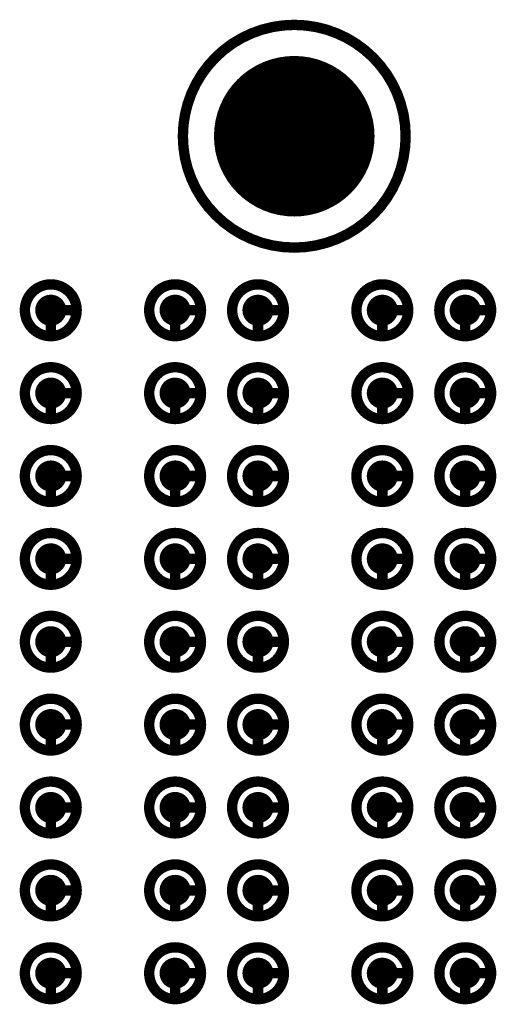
# Model space of a CAD drawing. Header units: millimetres. Extents: x 62 to 363, y 42 to 391.
# Tile 69 of 216: x 197.97 to 202.57, y 112.7 to 122.21. Entities that reach past the tile are written whole.
import ezdxf

# ---------------------------------------------------------------- set-up
doc = ezdxf.new("R2010")
doc.units = ezdxf.units.MM
doc.layers.add('Mechanical8', color=56, linetype='Continuous')
doc.layers.add('PadHoleLayer', color=156, linetype='Continuous')

# ---------------------------------------------------------------- blocks, each defined once
blk = doc.blocks.new('SAMTEC_SEAM8_40_S02_0_S_10_2_GP_K_HP_1859')
at = {"layer": 'Mechanical8'}
for points, const_width in [([(-15.35, -0.6, 1), (-15.85, -0.6, 1)], 0.1), ([(-15.625, -0.35, 1), (-15.575, -0.35, 1)], 0.05), ([(-14.55, -0.6, 1), (-15.05, -0.6, 1)], 0.1), ([(-14.825, -0.35, 1), (-14.775, -0.35, 1)], 0.05), ([(-13.75, -0.6, 1), (-14.25, -0.6, 1)], 0.1), ([(-14.025, -0.35, 1), (-13.975, -0.35, 1)], 0.05), ([(-12.95, -0.6, 1), (-13.45, -0.6, 1)], 0.1), ([(-13.225, -0.35, 1), (-13.175, -0.35, 1)], 0.05), ([(-12.15, -0.6, 1), (-12.65, -0.6, 1)], 0.1), ([(-12.425, -0.35, 1), (-12.375, -0.35, 1)], 0.05), ([(-11.35, -0.6, 1), (-11.85, -0.6, 1)], 0.1), ([(-11.625, -0.35, 1), (-11.575, -0.35, 1)], 0.05), ([(-10.55, -0.6, 1), (-11.05, -0.6, 1)], 0.1), ([(-10.825, -0.35, 1), (-10.775, -0.35, 1)], 0.05), ([(-9.75, -0.6, 1), (-10.25, -0.6, 1)], 0.1), ([(-10.025, -0.35, 1), (-9.975, -0.35, 1)], 0.05), ([(-8.95, -0.6, 1), (-9.45, -0.6, 1)], 0.1), ([(-9.225, -0.35, 1), (-9.175, -0.35, 1)], 0.05), ([(-15.875, -0.6, 1), (-15.825, -0.6, 1)], 0.05), ([(-15.625, -0.6, 1), (-15.575, -0.6, 1)], 0.05), ([(-15.625, -0.6, 1), (-15.575, -0.6, 1)], 0.05), ([(-15.375, -0.6, 1), (-15.325, -0.6, 1)], 0.05), ([(-15.375, -0.6, 1), (-15.325, -0.6, 1)], 0.05), ([(-15.075, -0.6, 1), (-15.025, -0.6, 1)], 0.05), ([(-14.825, -0.6, 1), (-14.775, -0.6, 1)], 0.05), ([(-14.825, -0.6, 1), (-14.775, -0.6, 1)], 0.05), ([(-14.575, -0.6, 1), (-14.525, -0.6, 1)], 0.05), ([(-14.575, -0.6, 1), (-14.525, -0.6, 1)], 0.05), ([(-14.275, -0.6, 1), (-14.225, -0.6, 1)], 0.05), ([(-14.025, -0.6, 1), (-13.975, -0.6, 1)], 0.05), ([(-14.025, -0.6, 1), (-13.975, -0.6, 1)], 0.05), ([(-13.775, -0.6, 1), (-13.725, -0.6, 1)], 0.05), ([(-13.775, -0.6, 1), (-13.725, -0.6, 1)], 0.05), ([(-13.475, -0.6, 1), (-13.425, -0.6, 1)], 0.05), ([(-13.225, -0.6, 1), (-13.175, -0.6, 1)], 0.05), ([(-13.225, -0.6, 1), (-13.175, -0.6, 1)], 0.05), ([(-12.975, -0.6, 1), (-12.925, -0.6, 1)], 0.05), ([(-12.975, -0.6, 1), (-12.925, -0.6, 1)], 0.05), ([(-12.675, -0.6, 1), (-12.625, -0.6, 1)], 0.05), ([(-12.425, -0.6, 1), (-12.375, -0.6, 1)], 0.05), ([(-12.425, -0.6, 1), (-12.375, -0.6, 1)], 0.05), ([(-12.175, -0.6, 1), (-12.125, -0.6, 1)], 0.05), ([(-12.175, -0.6, 1), (-12.125, -0.6, 1)], 0.05), ([(-11.875, -0.6, 1), (-11.825, -0.6, 1)], 0.05), ([(-11.625, -0.6, 1), (-11.575, -0.6, 1)], 0.05), ([(-11.625, -0.6, 1), (-11.575, -0.6, 1)], 0.05), ([(-11.375, -0.6, 1), (-11.325, -0.6, 1)], 0.05), ([(-11.375, -0.6, 1), (-11.325, -0.6, 1)], 0.05), ([(-11.075, -0.6, 1), (-11.025, -0.6, 1)], 0.05), ([(-10.825, -0.6, 1), (-10.775, -0.6, 1)], 0.05), ([(-10.825, -0.6, 1), (-10.775, -0.6, 1)], 0.05), ([(-10.575, -0.6, 1), (-10.525, -0.6, 1)], 0.05), ([(-10.575, -0.6, 1), (-10.525, -0.6, 1)], 0.05), ([(-10.275, -0.6, 1), (-10.225, -0.6, 1)], 0.05), ([(-10.025, -0.6, 1), (-9.975, -0.6, 1)], 0.05), ([(-10.025, -0.6, 1), (-9.975, -0.6, 1)], 0.05), ([(-9.775, -0.6, 1), (-9.725, -0.6, 1)], 0.05), ([(-9.775, -0.6, 1), (-9.725, -0.6, 1)], 0.05), ([(-9.475, -0.6, 1), (-9.425, -0.6, 1)], 0.05), ([(-9.225, -0.6, 1), (-9.175, -0.6, 1)], 0.05), ([(-9.225, -0.6, 1), (-9.175, -0.6, 1)], 0.05), ([(-8.975, -0.6, 1), (-8.925, -0.6, 1)], 0.05), ([(-8.975, -0.6, 1), (-8.925, -0.6, 1)], 0.05), ([(-16.205, -2.25, 1), (-18.355, -2.25, 1)], 0.1), ([(-15.35, -1.4, 1), (-15.85, -1.4, 1)], 0.1), ([(-15.625, -1.15, 1), (-15.575, -1.15, 1)], 0.05), ([(-14.55, -1.4, 1), (-15.05, -1.4, 1)], 0.1), ([(-14.825, -1.15, 1), (-14.775, -1.15, 1)], 0.05), ([(-13.75, -1.4, 1), (-14.25, -1.4, 1)], 0.1), ([(-14.025, -1.15, 1), (-13.975, -1.15, 1)], 0.05), ([(-12.95, -1.4, 1), (-13.45, -1.4, 1)], 0.1), ([(-13.225, -1.15, 1), (-13.175, -1.15, 1)], 0.05), ([(-12.15, -1.4, 1), (-12.65, -1.4, 1)], 0.1), ([(-12.425, -1.15, 1), (-12.375, -1.15, 1)], 0.05), ([(-11.35, -1.4, 1), (-11.85, -1.4, 1)], 0.1), ([(-11.625, -1.15, 1), (-11.575, -1.15, 1)], 0.05), ([(-10.55, -1.4, 1), (-11.05, -1.4, 1)], 0.1), ([(-10.825, -1.15, 1), (-10.775, -1.15, 1)], 0.05), ([(-9.75, -1.4, 1), (-10.25, -1.4, 1)], 0.1), ([(-10.025, -1.15, 1), (-9.975, -1.15, 1)], 0.05), ([(-8.95, -1.4, 1), (-9.45, -1.4, 1)], 0.1), ([(-9.225, -1.15, 1), (-9.175, -1.15, 1)], 0.05), ([(-15.875, -1.4, 1), (-15.825, -1.4, 1)], 0.05), ([(-15.625, -1.4, 1), (-15.575, -1.4, 1)], 0.05), ([(-15.625, -1.4, 1), (-15.575, -1.4, 1)], 0.05), ([(-15.375, -1.4, 1), (-15.325, -1.4, 1)], 0.05), ([(-15.375, -1.4, 1), (-15.325, -1.4, 1)], 0.05), ([(-15.075, -1.4, 1), (-15.025, -1.4, 1)], 0.05), ([(-14.825, -1.4, 1), (-14.775, -1.4, 1)], 0.05), ([(-14.825, -1.4, 1), (-14.775, -1.4, 1)], 0.05), ([(-14.575, -1.4, 1), (-14.525, -1.4, 1)], 0.05), ([(-14.575, -1.4, 1), (-14.525, -1.4, 1)], 0.05), ([(-14.275, -1.4, 1), (-14.225, -1.4, 1)], 0.05), ([(-14.025, -1.4, 1), (-13.975, -1.4, 1)], 0.05), ([(-14.025, -1.4, 1), (-13.975, -1.4, 1)], 0.05), ([(-13.775, -1.4, 1), (-13.725, -1.4, 1)], 0.05), ([(-13.775, -1.4, 1), (-13.725, -1.4, 1)], 0.05), ([(-13.475, -1.4, 1), (-13.425, -1.4, 1)], 0.05), ([(-13.225, -1.4, 1), (-13.175, -1.4, 1)], 0.05), ([(-13.225, -1.4, 1), (-13.175, -1.4, 1)], 0.05), ([(-12.975, -1.4, 1), (-12.925, -1.4, 1)], 0.05), ([(-12.975, -1.4, 1), (-12.925, -1.4, 1)], 0.05), ([(-12.675, -1.4, 1), (-12.625, -1.4, 1)], 0.05), ([(-12.425, -1.4, 1), (-12.375, -1.4, 1)], 0.05), ([(-12.425, -1.4, 1), (-12.375, -1.4, 1)], 0.05), ([(-12.175, -1.4, 1), (-12.125, -1.4, 1)], 0.05), ([(-12.175, -1.4, 1), (-12.125, -1.4, 1)], 0.05), ([(-11.875, -1.4, 1), (-11.825, -1.4, 1)], 0.05), ([(-11.625, -1.4, 1), (-11.575, -1.4, 1)], 0.05), ([(-11.625, -1.4, 1), (-11.575, -1.4, 1)], 0.05), ([(-11.375, -1.4, 1), (-11.325, -1.4, 1)], 0.05), ([(-11.375, -1.4, 1), (-11.325, -1.4, 1)], 0.05), ([(-11.075, -1.4, 1), (-11.025, -1.4, 1)], 0.05), ([(-10.825, -1.4, 1), (-10.775, -1.4, 1)], 0.05), ([(-10.825, -1.4, 1), (-10.775, -1.4, 1)], 0.05), ([(-10.575, -1.4, 1), (-10.525, -1.4, 1)], 0.05), ([(-10.575, -1.4, 1), (-10.525, -1.4, 1)], 0.05), ([(-10.275, -1.4, 1), (-10.225, -1.4, 1)], 0.05), ([(-10.025, -1.4, 1), (-9.975, -1.4, 1)], 0.05), ([(-10.025, -1.4, 1), (-9.975, -1.4, 1)], 0.05), ([(-9.775, -1.4, 1), (-9.725, -1.4, 1)], 0.05), ([(-9.775, -1.4, 1), (-9.725, -1.4, 1)], 0.05), ([(-9.475, -1.4, 1), (-9.425, -1.4, 1)], 0.05), ([(-9.225, -1.4, 1), (-9.175, -1.4, 1)], 0.05), ([(-9.225, -1.4, 1), (-9.175, -1.4, 1)], 0.05), ([(-8.975, -1.4, 1), (-8.925, -1.4, 1)], 0.05), ([(-8.975, -1.4, 1), (-8.925, -1.4, 1)], 0.05), ([(-16.555, -2.25, 1), (-18.005, -2.25, 1)], 0.1), ([(-17.305, -1.75, 1), (-17.255, -1.75, 1)], 0.05), ([(-18.38, -2.25, 1), (-18.33, -2.25, 1)], 0.05), ([(-18.03, -2.25, 1), (-17.98, -2.25, 1)], 0.05), ([(-17.805, -2.25, 1), (-17.755, -2.25, 1)], 0.05), ([(-17.305, -2.25, 1), (-17.255, -2.25, 1)], 0.05), ([(-17.305, -2.25, 1), (-17.255, -2.25, 1)], 0.05), ([(-17.305, -2.25, 1), (-17.255, -2.25, 1)], 0.05), ([(-17.305, -2.25, 1), (-17.255, -2.25, 1)], 0.05), ([(-16.805, -2.25, 1), (-16.755, -2.25, 1)], 0.05), ([(-16.58, -2.25, 1), (-16.53, -2.25, 1)], 0.05), ([(-16.23, -2.25, 1), (-16.18, -2.25, 1)], 0.05), ([(-15.35, -2.6, 1), (-15.85, -2.6, 1)], 0.1), ([(-15.625, -2.35, 1), (-15.575, -2.35, 1)], 0.05), ([(-14.55, -2.6, 1), (-15.05, -2.6, 1)], 0.1), ([(-14.825, -2.35, 1), (-14.775, -2.35, 1)], 0.05), ([(-13.75, -2.6, 1), (-14.25, -2.6, 1)], 0.1), ([(-14.025, -2.35, 1), (-13.975, -2.35, 1)], 0.05), ([(-12.95, -2.6, 1), (-13.45, -2.6, 1)], 0.1), ([(-13.225, -2.35, 1), (-13.175, -2.35, 1)], 0.05), ([(-12.15, -2.6, 1), (-12.65, -2.6, 1)], 0.1), ([(-12.425, -2.35, 1), (-12.375, -2.35, 1)], 0.05), ([(-11.35, -2.6, 1), (-11.85, -2.6, 1)], 0.1), ([(-11.625, -2.35, 1), (-11.575, -2.35, 1)], 0.05), ([(-10.55, -2.6, 1), (-11.05, -2.6, 1)], 0.1), ([(-10.825, -2.35, 1), (-10.775, -2.35, 1)], 0.05), ([(-9.75, -2.6, 1), (-10.25, -2.6, 1)], 0.1), ([(-10.025, -2.35, 1), (-9.975, -2.35, 1)], 0.05), ([(-8.95, -2.6, 1), (-9.45, -2.6, 1)], 0.1), ([(-9.225, -2.35, 1), (-9.175, -2.35, 1)], 0.05), ([(-15.875, -2.6, 1), (-15.825, -2.6, 1)], 0.05), ([(-15.625, -2.6, 1), (-15.575, -2.6, 1)], 0.05), ([(-15.625, -2.6, 1), (-15.575, -2.6, 1)], 0.05), ([(-15.375, -2.6, 1), (-15.325, -2.6, 1)], 0.05), ([(-15.375, -2.6, 1), (-15.325, -2.6, 1)], 0.05), ([(-15.075, -2.6, 1), (-15.025, -2.6, 1)], 0.05), ([(-14.825, -2.6, 1), (-14.775, -2.6, 1)], 0.05), ([(-14.825, -2.6, 1), (-14.775, -2.6, 1)], 0.05), ([(-14.575, -2.6, 1), (-14.525, -2.6, 1)], 0.05), ([(-14.575, -2.6, 1), (-14.525, -2.6, 1)], 0.05), ([(-14.275, -2.6, 1), (-14.225, -2.6, 1)], 0.05), ([(-14.025, -2.6, 1), (-13.975, -2.6, 1)], 0.05), ([(-14.025, -2.6, 1), (-13.975, -2.6, 1)], 0.05), ([(-13.775, -2.6, 1), (-13.725, -2.6, 1)], 0.05), ([(-13.775, -2.6, 1), (-13.725, -2.6, 1)], 0.05), ([(-13.475, -2.6, 1), (-13.425, -2.6, 1)], 0.05), ([(-13.225, -2.6, 1), (-13.175, -2.6, 1)], 0.05), ([(-13.225, -2.6, 1), (-13.175, -2.6, 1)], 0.05), ([(-12.975, -2.6, 1), (-12.925, -2.6, 1)], 0.05), ([(-12.975, -2.6, 1), (-12.925, -2.6, 1)], 0.05), ([(-12.675, -2.6, 1), (-12.625, -2.6, 1)], 0.05), ([(-12.425, -2.6, 1), (-12.375, -2.6, 1)], 0.05), ([(-12.425, -2.6, 1), (-12.375, -2.6, 1)], 0.05), ([(-12.175, -2.6, 1), (-12.125, -2.6, 1)], 0.05), ([(-12.175, -2.6, 1), (-12.125, -2.6, 1)], 0.05), ([(-11.875, -2.6, 1), (-11.825, -2.6, 1)], 0.05), ([(-11.625, -2.6, 1), (-11.575, -2.6, 1)], 0.05), ([(-11.625, -2.6, 1), (-11.575, -2.6, 1)], 0.05), ([(-11.375, -2.6, 1), (-11.325, -2.6, 1)], 0.05), ([(-11.375, -2.6, 1), (-11.325, -2.6, 1)], 0.05), ([(-11.075, -2.6, 1), (-11.025, -2.6, 1)], 0.05), ([(-10.825, -2.6, 1), (-10.775, -2.6, 1)], 0.05), ([(-10.825, -2.6, 1), (-10.775, -2.6, 1)], 0.05), ([(-10.575, -2.6, 1), (-10.525, -2.6, 1)], 0.05), ([(-10.575, -2.6, 1), (-10.525, -2.6, 1)], 0.05), ([(-10.275, -2.6, 1), (-10.225, -2.6, 1)], 0.05), ([(-10.025, -2.6, 1), (-9.975, -2.6, 1)], 0.05), ([(-10.025, -2.6, 1), (-9.975, -2.6, 1)], 0.05), ([(-9.775, -2.6, 1), (-9.725, -2.6, 1)], 0.05), ([(-9.775, -2.6, 1), (-9.725, -2.6, 1)], 0.05), ([(-9.475, -2.6, 1), (-9.425, -2.6, 1)], 0.05), ([(-9.225, -2.6, 1), (-9.175, -2.6, 1)], 0.05), ([(-9.225, -2.6, 1), (-9.175, -2.6, 1)], 0.05), ([(-8.975, -2.6, 1), (-8.925, -2.6, 1)], 0.05), ([(-8.975, -2.6, 1), (-8.925, -2.6, 1)], 0.05), ([(-17.305, -2.75, 1), (-17.255, -2.75, 1)], 0.05), ([(-15.35, -3.4, 1), (-15.85, -3.4, 1)], 0.1), ([(-15.625, -3.15, 1), (-15.575, -3.15, 1)], 0.05), ([(-14.55, -3.4, 1), (-15.05, -3.4, 1)], 0.1), ([(-14.825, -3.15, 1), (-14.775, -3.15, 1)], 0.05), ([(-13.75, -3.4, 1), (-14.25, -3.4, 1)], 0.1), ([(-14.025, -3.15, 1), (-13.975, -3.15, 1)], 0.05), ([(-12.95, -3.4, 1), (-13.45, -3.4, 1)], 0.1), ([(-13.225, -3.15, 1), (-13.175, -3.15, 1)], 0.05), ([(-12.15, -3.4, 1), (-12.65, -3.4, 1)], 0.1), ([(-12.425, -3.15, 1), (-12.375, -3.15, 1)], 0.05), ([(-11.35, -3.4, 1), (-11.85, -3.4, 1)], 0.1), ([(-11.625, -3.15, 1), (-11.575, -3.15, 1)], 0.05), ([(-10.55, -3.4, 1), (-11.05, -3.4, 1)], 0.1), ([(-10.825, -3.15, 1), (-10.775, -3.15, 1)], 0.05), ([(-9.75, -3.4, 1), (-10.25, -3.4, 1)], 0.1), ([(-10.025, -3.15, 1), (-9.975, -3.15, 1)], 0.05), ([(-8.95, -3.4, 1), (-9.45, -3.4, 1)], 0.1), ([(-9.225, -3.15, 1), (-9.175, -3.15, 1)], 0.05), ([(-15.875, -3.4, 1), (-15.825, -3.4, 1)], 0.05), ([(-15.625, -3.4, 1), (-15.575, -3.4, 1)], 0.05), ([(-15.625, -3.4, 1), (-15.575, -3.4, 1)], 0.05), ([(-15.375, -3.4, 1), (-15.325, -3.4, 1)], 0.05), ([(-15.375, -3.4, 1), (-15.325, -3.4, 1)], 0.05), ([(-15.075, -3.4, 1), (-15.025, -3.4, 1)], 0.05), ([(-14.825, -3.4, 1), (-14.775, -3.4, 1)], 0.05), ([(-14.825, -3.4, 1), (-14.775, -3.4, 1)], 0.05), ([(-14.575, -3.4, 1), (-14.525, -3.4, 1)], 0.05), ([(-14.575, -3.4, 1), (-14.525, -3.4, 1)], 0.05), ([(-14.275, -3.4, 1), (-14.225, -3.4, 1)], 0.05), ([(-14.025, -3.4, 1), (-13.975, -3.4, 1)], 0.05), ([(-14.025, -3.4, 1), (-13.975, -3.4, 1)], 0.05), ([(-13.775, -3.4, 1), (-13.725, -3.4, 1)], 0.05), ([(-13.775, -3.4, 1), (-13.725, -3.4, 1)], 0.05), ([(-13.475, -3.4, 1), (-13.425, -3.4, 1)], 0.05), ([(-13.225, -3.4, 1), (-13.175, -3.4, 1)], 0.05), ([(-13.225, -3.4, 1), (-13.175, -3.4, 1)], 0.05), ([(-12.975, -3.4, 1), (-12.925, -3.4, 1)], 0.05), ([(-12.975, -3.4, 1), (-12.925, -3.4, 1)], 0.05), ([(-12.675, -3.4, 1), (-12.625, -3.4, 1)], 0.05), ([(-12.425, -3.4, 1), (-12.375, -3.4, 1)], 0.05), ([(-12.425, -3.4, 1), (-12.375, -3.4, 1)], 0.05), ([(-12.175, -3.4, 1), (-12.125, -3.4, 1)], 0.05), ([(-12.175, -3.4, 1), (-12.125, -3.4, 1)], 0.05), ([(-11.875, -3.4, 1), (-11.825, -3.4, 1)], 0.05), ([(-11.625, -3.4, 1), (-11.575, -3.4, 1)], 0.05), ([(-11.625, -3.4, 1), (-11.575, -3.4, 1)], 0.05), ([(-11.375, -3.4, 1), (-11.325, -3.4, 1)], 0.05), ([(-11.375, -3.4, 1), (-11.325, -3.4, 1)], 0.05), ([(-11.075, -3.4, 1), (-11.025, -3.4, 1)], 0.05), ([(-10.825, -3.4, 1), (-10.775, -3.4, 1)], 0.05), ([(-10.825, -3.4, 1), (-10.775, -3.4, 1)], 0.05), ([(-10.575, -3.4, 1), (-10.525, -3.4, 1)], 0.05), ([(-10.575, -3.4, 1), (-10.525, -3.4, 1)], 0.05), ([(-10.275, -3.4, 1), (-10.225, -3.4, 1)], 0.05), ([(-10.025, -3.4, 1), (-9.975, -3.4, 1)], 0.05), ([(-10.025, -3.4, 1), (-9.975, -3.4, 1)], 0.05), ([(-9.775, -3.4, 1), (-9.725, -3.4, 1)], 0.05), ([(-9.775, -3.4, 1), (-9.725, -3.4, 1)], 0.05), ([(-9.475, -3.4, 1), (-9.425, -3.4, 1)], 0.05), ([(-9.225, -3.4, 1), (-9.175, -3.4, 1)], 0.05), ([(-9.225, -3.4, 1), (-9.175, -3.4, 1)], 0.05), ([(-8.975, -3.4, 1), (-8.925, -3.4, 1)], 0.05), ([(-8.975, -3.4, 1), (-8.925, -3.4, 1)], 0.05), ([(-15.35, -4.6, 1), (-15.85, -4.6, 1)], 0.1), ([(-15.625, -4.35, 1), (-15.575, -4.35, 1)], 0.05), ([(-14.55, -4.6, 1), (-15.05, -4.6, 1)], 0.1), ([(-14.825, -4.35, 1), (-14.775, -4.35, 1)], 0.05), ([(-13.75, -4.6, 1), (-14.25, -4.6, 1)], 0.1), ([(-14.025, -4.35, 1), (-13.975, -4.35, 1)], 0.05), ([(-12.95, -4.6, 1), (-13.45, -4.6, 1)], 0.1), ([(-13.225, -4.35, 1), (-13.175, -4.35, 1)], 0.05), ([(-12.15, -4.6, 1), (-12.65, -4.6, 1)], 0.1), ([(-12.425, -4.35, 1), (-12.375, -4.35, 1)], 0.05), ([(-11.35, -4.6, 1), (-11.85, -4.6, 1)], 0.1), ([(-11.625, -4.35, 1), (-11.575, -4.35, 1)], 0.05), ([(-10.55, -4.6, 1), (-11.05, -4.6, 1)], 0.1), ([(-10.825, -4.35, 1), (-10.775, -4.35, 1)], 0.05), ([(-9.75, -4.6, 1), (-10.25, -4.6, 1)], 0.1), ([(-10.025, -4.35, 1), (-9.975, -4.35, 1)], 0.05), ([(-8.95, -4.6, 1), (-9.45, -4.6, 1)], 0.1), ([(-9.225, -4.35, 1), (-9.175, -4.35, 1)], 0.05), ([(-15.875, -4.6, 1), (-15.825, -4.6, 1)], 0.05), ([(-15.625, -4.6, 1), (-15.575, -4.6, 1)], 0.05), ([(-15.625, -4.6, 1), (-15.575, -4.6, 1)], 0.05), ([(-15.375, -4.6, 1), (-15.325, -4.6, 1)], 0.05), ([(-15.375, -4.6, 1), (-15.325, -4.6, 1)], 0.05), ([(-15.075, -4.6, 1), (-15.025, -4.6, 1)], 0.05), ([(-14.825, -4.6, 1), (-14.775, -4.6, 1)], 0.05), ([(-14.825, -4.6, 1), (-14.775, -4.6, 1)], 0.05), ([(-14.575, -4.6, 1), (-14.525, -4.6, 1)], 0.05), ([(-14.575, -4.6, 1), (-14.525, -4.6, 1)], 0.05), ([(-14.275, -4.6, 1), (-14.225, -4.6, 1)], 0.05), ([(-14.025, -4.6, 1), (-13.975, -4.6, 1)], 0.05), ([(-14.025, -4.6, 1), (-13.975, -4.6, 1)], 0.05), ([(-13.775, -4.6, 1), (-13.725, -4.6, 1)], 0.05), ([(-13.775, -4.6, 1), (-13.725, -4.6, 1)], 0.05), ([(-13.475, -4.6, 1), (-13.425, -4.6, 1)], 0.05), ([(-13.225, -4.6, 1), (-13.175, -4.6, 1)], 0.05), ([(-13.225, -4.6, 1), (-13.175, -4.6, 1)], 0.05), ([(-12.975, -4.6, 1), (-12.925, -4.6, 1)], 0.05), ([(-12.975, -4.6, 1), (-12.925, -4.6, 1)], 0.05), ([(-12.675, -4.6, 1), (-12.625, -4.6, 1)], 0.05), ([(-12.425, -4.6, 1), (-12.375, -4.6, 1)], 0.05), ([(-12.425, -4.6, 1), (-12.375, -4.6, 1)], 0.05), ([(-12.175, -4.6, 1), (-12.125, -4.6, 1)], 0.05), ([(-12.175, -4.6, 1), (-12.125, -4.6, 1)], 0.05), ([(-11.875, -4.6, 1), (-11.825, -4.6, 1)], 0.05), ([(-11.625, -4.6, 1), (-11.575, -4.6, 1)], 0.05), ([(-11.625, -4.6, 1), (-11.575, -4.6, 1)], 0.05), ([(-11.375, -4.6, 1), (-11.325, -4.6, 1)], 0.05), ([(-11.375, -4.6, 1), (-11.325, -4.6, 1)], 0.05), ([(-11.075, -4.6, 1), (-11.025, -4.6, 1)], 0.05), ([(-10.825, -4.6, 1), (-10.775, -4.6, 1)], 0.05), ([(-10.825, -4.6, 1), (-10.775, -4.6, 1)], 0.05), ([(-10.575, -4.6, 1), (-10.525, -4.6, 1)], 0.05), ([(-10.575, -4.6, 1), (-10.525, -4.6, 1)], 0.05), ([(-10.275, -4.6, 1), (-10.225, -4.6, 1)], 0.05), ([(-10.025, -4.6, 1), (-9.975, -4.6, 1)], 0.05), ([(-10.025, -4.6, 1), (-9.975, -4.6, 1)], 0.05), ([(-9.775, -4.6, 1), (-9.725, -4.6, 1)], 0.05), ([(-9.775, -4.6, 1), (-9.725, -4.6, 1)], 0.05), ([(-9.475, -4.6, 1), (-9.425, -4.6, 1)], 0.05), ([(-9.225, -4.6, 1), (-9.175, -4.6, 1)], 0.05), ([(-9.225, -4.6, 1), (-9.175, -4.6, 1)], 0.05), ([(-8.975, -4.6, 1), (-8.925, -4.6, 1)], 0.05), ([(-8.975, -4.6, 1), (-8.925, -4.6, 1)], 0.05)]:
    blk.add_lwpolyline(points, format="xyb", close=True, dxfattribs=dict(at, const_width=const_width))
at = {"layer": 'Mechanical8', "const_width": 0.1}
for points in [[(-15.6, -0.6), (-15.6, -0.35)], [(-14.8, -0.6), (-14.8, -0.35)], [(-14, -0.6), (-14, -0.35)], [(-13.2, -0.6), (-13.2, -0.35)], [(-12.4, -0.6), (-12.4, -0.35)], [(-11.6, -0.6), (-11.6, -0.35)], [(-10.8, -0.6), (-10.8, -0.35)], [(-10, -0.6), (-10, -0.35)], [(-9.2, -0.6), (-9.2, -0.35)], [(-15.35, -0.6), (-15.6, -0.6)], [(-14.55, -0.6), (-14.8, -0.6)], [(-13.75, -0.6), (-14, -0.6)], [(-12.95, -0.6), (-13.2, -0.6)], [(-12.15, -0.6), (-12.4, -0.6)], [(-11.35, -0.6), (-11.6, -0.6)], [(-10.55, -0.6), (-10.8, -0.6)], [(-9.75, -0.6), (-10, -0.6)], [(-8.95, -0.6), (-9.2, -0.6)], [(-15.6, -1.4), (-15.6, -1.15)], [(-14.8, -1.4), (-14.8, -1.15)], [(-14, -1.4), (-14, -1.15)], [(-13.2, -1.4), (-13.2, -1.15)], [(-12.4, -1.4), (-12.4, -1.15)], [(-11.6, -1.4), (-11.6, -1.15)], [(-10.8, -1.4), (-10.8, -1.15)], [(-10, -1.4), (-10, -1.15)], [(-9.2, -1.4), (-9.2, -1.15)], [(-15.35, -1.4), (-15.6, -1.4)], [(-14.55, -1.4), (-14.8, -1.4)], [(-13.75, -1.4), (-14, -1.4)], [(-12.95, -1.4), (-13.2, -1.4)], [(-12.15, -1.4), (-12.4, -1.4)], [(-11.35, -1.4), (-11.6, -1.4)], [(-10.55, -1.4), (-10.8, -1.4)], [(-9.75, -1.4), (-10, -1.4)], [(-8.95, -1.4), (-9.2, -1.4)], [(-17.28, -2.25), (-17.28, -1.75)], [(-17.28, -2.25), (-17.78, -2.25)], [(-16.78, -2.25), (-17.28, -2.25)], [(-17.28, -2.75), (-17.28, -2.25)], [(-15.6, -2.6), (-15.6, -2.35)], [(-14.8, -2.6), (-14.8, -2.35)], [(-14, -2.6), (-14, -2.35)], [(-13.2, -2.6), (-13.2, -2.35)], [(-12.4, -2.6), (-12.4, -2.35)], [(-11.6, -2.6), (-11.6, -2.35)], [(-10.8, -2.6), (-10.8, -2.35)], [(-10, -2.6), (-10, -2.35)], [(-9.2, -2.6), (-9.2, -2.35)], [(-15.35, -2.6), (-15.6, -2.6)], [(-14.55, -2.6), (-14.8, -2.6)], [(-13.75, -2.6), (-14, -2.6)], [(-12.95, -2.6), (-13.2, -2.6)], [(-12.15, -2.6), (-12.4, -2.6)], [(-11.35, -2.6), (-11.6, -2.6)], [(-10.55, -2.6), (-10.8, -2.6)], [(-9.75, -2.6), (-10, -2.6)], [(-8.95, -2.6), (-9.2, -2.6)], [(-15.6, -3.4), (-15.6, -3.15)], [(-14.8, -3.4), (-14.8, -3.15)], [(-14, -3.4), (-14, -3.15)], [(-13.2, -3.4), (-13.2, -3.15)], [(-12.4, -3.4), (-12.4, -3.15)], [(-11.6, -3.4), (-11.6, -3.15)], [(-10.8, -3.4), (-10.8, -3.15)], [(-10, -3.4), (-10, -3.15)], [(-9.2, -3.4), (-9.2, -3.15)], [(-15.35, -3.4), (-15.6, -3.4)], [(-14.55, -3.4), (-14.8, -3.4)], [(-13.75, -3.4), (-14, -3.4)], [(-12.95, -3.4), (-13.2, -3.4)], [(-12.15, -3.4), (-12.4, -3.4)], [(-11.35, -3.4), (-11.6, -3.4)], [(-10.55, -3.4), (-10.8, -3.4)], [(-9.75, -3.4), (-10, -3.4)], [(-8.95, -3.4), (-9.2, -3.4)], [(-15.6, -4.6), (-15.6, -4.35)], [(-14.8, -4.6), (-14.8, -4.35)], [(-14, -4.6), (-14, -4.35)], [(-13.2, -4.6), (-13.2, -4.35)], [(-12.4, -4.6), (-12.4, -4.35)], [(-11.6, -4.6), (-11.6, -4.35)], [(-10.8, -4.6), (-10.8, -4.35)], [(-10, -4.6), (-10, -4.35)], [(-9.2, -4.6), (-9.2, -4.35)], [(-15.35, -4.6), (-15.6, -4.6)], [(-14.55, -4.6), (-14.8, -4.6)], [(-13.75, -4.6), (-14, -4.6)], [(-12.95, -4.6), (-13.2, -4.6)], [(-12.15, -4.6), (-12.4, -4.6)], [(-11.35, -4.6), (-11.6, -4.6)], [(-10.55, -4.6), (-10.8, -4.6)], [(-9.75, -4.6), (-10, -4.6)], [(-8.95, -4.6), (-9.2, -4.6)]]:
    blk.add_lwpolyline(points, dxfattribs=at)
at = {"layer": 'PadHoleLayer'}
for points, const_width in [([(-15.675, -0.6, 1), (-15.525, -0.6, 1)], 0.15), ([(-14.875, -0.6, 1), (-14.725, -0.6, 1)], 0.15), ([(-14.075, -0.6, 1), (-13.925, -0.6, 1)], 0.15), ([(-13.275, -0.6, 1), (-13.125, -0.6, 1)], 0.15), ([(-12.475, -0.6, 1), (-12.325, -0.6, 1)], 0.15), ([(-11.675, -0.6, 1), (-11.525, -0.6, 1)], 0.15), ([(-10.875, -0.6, 1), (-10.725, -0.6, 1)], 0.15), ([(-10.075, -0.6, 1), (-9.925, -0.6, 1)], 0.15), ([(-9.275, -0.6, 1), (-9.125, -0.6, 1)], 0.15), ([(-15.675, -1.4, 1), (-15.525, -1.4, 1)], 0.15), ([(-14.875, -1.4, 1), (-14.725, -1.4, 1)], 0.15), ([(-14.075, -1.4, 1), (-13.925, -1.4, 1)], 0.15), ([(-13.275, -1.4, 1), (-13.125, -1.4, 1)], 0.15), ([(-12.475, -1.4, 1), (-12.325, -1.4, 1)], 0.15), ([(-11.675, -1.4, 1), (-11.525, -1.4, 1)], 0.15), ([(-10.875, -1.4, 1), (-10.725, -1.4, 1)], 0.15), ([(-10.075, -1.4, 1), (-9.925, -1.4, 1)], 0.15), ([(-9.275, -1.4, 1), (-9.125, -1.4, 1)], 0.15), ([(-17.6425, -2.25, 1), (-16.9175, -2.25, 1)], 0.725), ([(-15.675, -2.6, 1), (-15.525, -2.6, 1)], 0.15), ([(-14.875, -2.6, 1), (-14.725, -2.6, 1)], 0.15), ([(-14.075, -2.6, 1), (-13.925, -2.6, 1)], 0.15), ([(-13.275, -2.6, 1), (-13.125, -2.6, 1)], 0.15), ([(-12.475, -2.6, 1), (-12.325, -2.6, 1)], 0.15), ([(-11.675, -2.6, 1), (-11.525, -2.6, 1)], 0.15), ([(-10.875, -2.6, 1), (-10.725, -2.6, 1)], 0.15), ([(-10.075, -2.6, 1), (-9.925, -2.6, 1)], 0.15), ([(-9.275, -2.6, 1), (-9.125, -2.6, 1)], 0.15), ([(-15.675, -3.4, 1), (-15.525, -3.4, 1)], 0.15), ([(-14.875, -3.4, 1), (-14.725, -3.4, 1)], 0.15), ([(-14.075, -3.4, 1), (-13.925, -3.4, 1)], 0.15), ([(-13.275, -3.4, 1), (-13.125, -3.4, 1)], 0.15), ([(-12.475, -3.4, 1), (-12.325, -3.4, 1)], 0.15), ([(-11.675, -3.4, 1), (-11.525, -3.4, 1)], 0.15), ([(-10.875, -3.4, 1), (-10.725, -3.4, 1)], 0.15), ([(-10.075, -3.4, 1), (-9.925, -3.4, 1)], 0.15), ([(-9.275, -3.4, 1), (-9.125, -3.4, 1)], 0.15), ([(-15.675, -4.6, 1), (-15.525, -4.6, 1)], 0.15), ([(-14.875, -4.6, 1), (-14.725, -4.6, 1)], 0.15), ([(-14.075, -4.6, 1), (-13.925, -4.6, 1)], 0.15), ([(-13.275, -4.6, 1), (-13.125, -4.6, 1)], 0.15), ([(-12.475, -4.6, 1), (-12.325, -4.6, 1)], 0.15), ([(-11.675, -4.6, 1), (-11.525, -4.6, 1)], 0.15), ([(-10.875, -4.6, 1), (-10.725, -4.6, 1)], 0.15), ([(-10.075, -4.6, 1), (-9.925, -4.6, 1)], 0.15), ([(-9.275, -4.6, 1), (-9.125, -4.6, 1)], 0.15)]:
    blk.add_lwpolyline(points, format="xyb", close=True, dxfattribs=dict(at, const_width=const_width))

msp = doc.modelspace()

# ---------------------------------------------------------------- block references
at = {"rotation": 270}
msp.add_blockref('SAMTEC_SEAM8_40_S02_0_S_10_2_GP_K_HP_1859', (202.8675, 103.8), dxfattribs=at)

doc.saveas('drawing.dxf')
